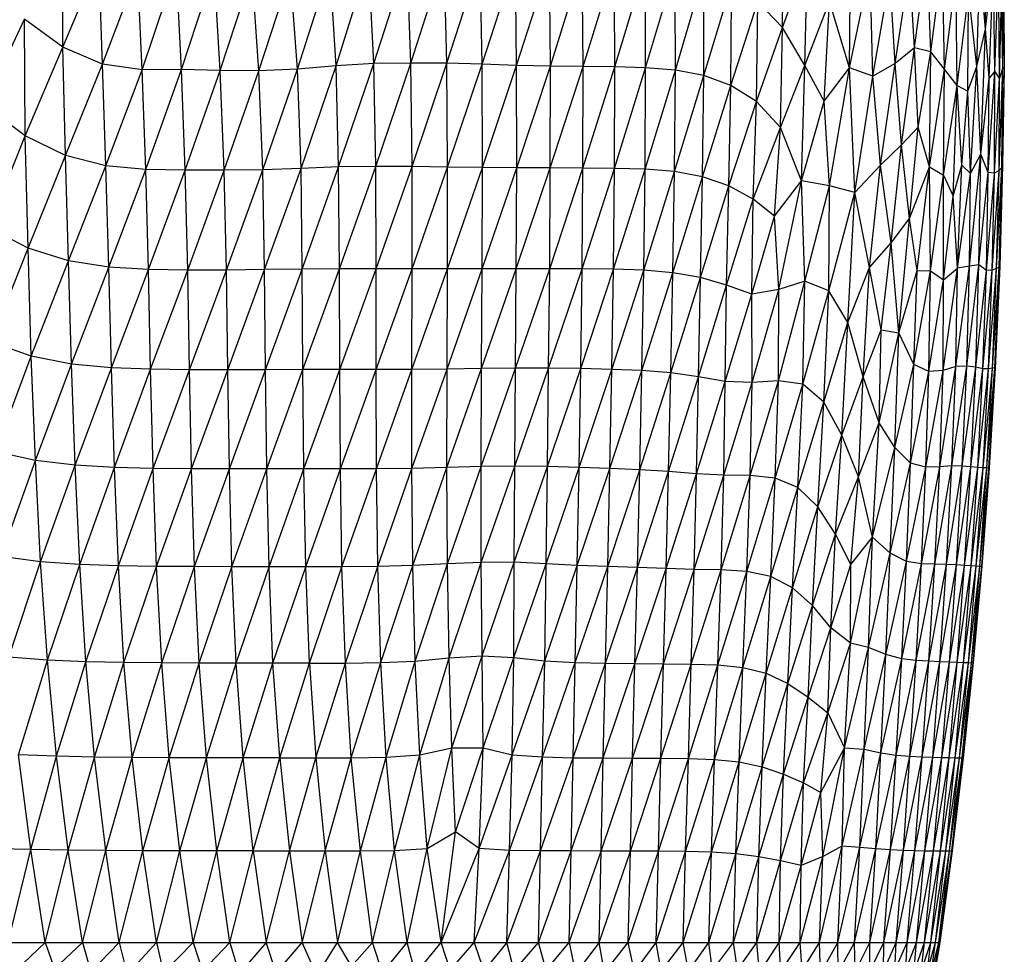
# Model space of a CAD drawing. Header units: millimetres. Extents: x -213 to 187, y -209 to 424.
# Tile 13 of 26: x -20 to 96, y -138 to -27. Entities that reach past the tile are written whole.
import ezdxf

# ---------------------------------------------------------------- set-up
doc = ezdxf.new("R2010")
doc.units = ezdxf.units.MM

msp = doc.modelspace()

# ---------------------------------------------------------------- linework, layer by layer
at = {"color": 7, "linetype": 'Continuous', "lineweight": 25}
for p, q in [((69.57, -28.11), (69.65, -16.12)), ((-15.38, -30.43), (-15.44, -16.9)), ((77.49, -32.85), (77.64, -17.26)), ((93.51, -28.28), (93.72, -16.38)), ((85.15, -30.5), (86.65, -19.33)), ((87.09, -30.95), (86.65, -19.33)), ((-15.38, -30.43), (-11.12, -20.22)), ((-10.72, -32.42), (-11.12, -20.22)), ((16.86, -32.61), (20.7, -20.31)), ((21.31, -32.33), (20.7, -20.31)), ((21.31, -32.33), (25.25, -20.13)), ((25.69, -32.29), (25.25, -20.13)), ((25.69, -32.29), (29.65, -19.92)), ((29.95, -32.32), (29.65, -19.92)), ((29.95, -32.32), (33.89, -20.01)), ((34.11, -32.44), (33.89, -20.01)), ((34.11, -32.44), (38.03, -20.33)), ((38.18, -32.57), (38.03, -20.33)), ((38.18, -32.57), (42.04, -20.51)), ((42.16, -32.65), (42.04, -20.51)), ((42.16, -32.65), (45.94, -20.6)), ((46.03, -32.69), (45.94, -20.6)), ((46.03, -32.69), (49.72, -20.67)), ((49.78, -32.73), (49.72, -20.67)), ((49.78, -32.73), (53.38, -20.79)), ((53.41, -32.84), (53.38, -20.79)), ((69.57, -28.11), (72.48, -20.12)), ((72.21, -32.6), (72.48, -20.12)), ((82.86, -32.35), (84.58, -20.84)), ((85.15, -30.5), (84.58, -20.84)), ((87.09, -30.95), (88.48, -20.1)), ((88.67, -33), (88.48, -20.1)), ((92.49, -32.71), (92.85, -20.28)), ((93.51, -28.28), (92.85, -20.28)), ((93.51, -28.28), (94.43, -20.82)), ((93.97, -34.09), (94.43, -20.82)), ((94.64, -33.27), (94.43, -20.82)), ((95.58, -32.8), (95.6, -20.28)), ((-10.72, -32.42), (-6.56, -21.51)), ((-6.01, -33.08), (-6.56, -21.51)), ((-6.01, -33.08), (-2.01, -21.11)), ((-1.38, -33.07), (-2.01, -21.11)), ((-1.38, -33.07), (2.5, -21.19)), ((3.18, -33.16), (2.5, -21.19)), ((3.18, -33.16), (6.95, -21.63)), ((7.73, -33.23), (6.95, -21.63)), ((7.73, -33.23), (11.48, -21.78)), ((12.33, -33), (11.48, -21.78)), ((12.33, -33), (16.15, -21.01)), ((16.86, -32.61), (16.15, -21.01)), ((53.41, -32.84), (56.9, -21.09)), ((56.92, -33.12), (56.9, -21.09)), ((56.92, -33.12), (60.29, -21.76)), ((60.27, -33.76), (60.29, -21.76)), ((77.49, -32.85), (79.92, -20.96)), ((80.24, -33.85), (79.92, -20.96)), ((88.67, -33), (90.06, -21.99)), ((90.17, -34.95), (90.06, -21.99)), ((94.64, -33.27), (95.06, -21.47)), ((95.17, -34.07), (95.06, -21.47)), ((95.58, -32.8), (95.74, -21.9)), ((95.75, -32.98), (95.74, -21.9)), ((60.27, -33.76), (63.55, -23.02)), ((63.47, -34.94), (63.55, -23.02)), ((80.24, -33.85), (82.23, -22.17)), ((82.86, -32.35), (82.23, -22.17)), ((90.17, -34.95), (91.54, -24.01)), ((91.44, -35.62), (91.54, -24.01)), ((92.49, -32.71), (91.54, -24.01)), ((95.17, -34.07), (95.41, -23.91)), ((95.58, -32.8), (95.41, -23.91)), ((63.47, -34.94), (66.65, -25.06)), ((66.49, -36.85), (66.65, -25.06)), ((69.57, -28.11), (66.65, -25.06)), ((72.21, -32.6), (75.13, -25.02)), ((74.49, -36.78), (75.13, -25.02)), ((77.49, -32.85), (75.13, -25.02)), ((-24.68, -37.29), (-19.92, -27.1)), ((-19.84, -40.9), (-19.92, -27.1)), ((-15.38, -30.43), (-19.92, -27.1)), ((66.49, -36.85), (69.57, -28.11)), ((69.33, -39.89), (69.57, -28.11)), ((72.21, -32.6), (69.57, -28.11)), ((92.49, -32.71), (93.51, -28.28)), ((92.96, -43.05), (93.51, -28.28)), ((93.97, -34.09), (93.51, -28.28)), ((-19.84, -40.9), (-15.38, -30.43)), ((-15.09, -43.23), (-15.38, -30.43)), ((-10.72, -32.42), (-15.38, -30.43)), ((85.15, -30.5), (82.86, -32.35)), ((83.6, -41.97), (85.15, -30.5)), ((85.57, -39.88), (85.15, -30.5)), ((87.09, -30.95), (85.15, -30.5)), ((85.57, -39.88), (87.09, -30.95)), ((86.92, -44.57), (87.09, -30.95)), ((88.67, -33), (87.09, -30.95)), ((-15.09, -43.23), (-10.72, -32.42)), ((-10.31, -44.44), (-10.72, -32.42)), ((-6.01, -33.08), (-10.72, -32.42)), ((21.31, -32.33), (16.86, -32.61)), ((17.17, -44.56), (21.31, -32.33)), ((25.69, -32.29), (21.31, -32.33)), ((21.54, -44.5), (21.31, -32.33)), ((21.54, -44.5), (25.69, -32.29)), ((25.83, -44.53), (25.69, -32.29)), ((29.95, -32.32), (25.69, -32.29)), ((25.83, -44.53), (29.95, -32.32)), ((30.03, -44.58), (29.95, -32.32)), ((34.11, -32.44), (29.95, -32.32)), ((30.03, -44.58), (34.11, -32.44)), ((34.16, -44.63), (34.11, -32.44)), ((38.18, -32.57), (34.11, -32.44)), ((82.86, -32.35), (80.24, -33.85)), ((81.14, -44.34), (82.86, -32.35)), ((83.6, -41.97), (82.86, -32.35)), ((-10.31, -44.44), (-6.01, -33.08)), ((-1.38, -33.07), (-6.01, -33.08)), ((-5.58, -44.86), (-6.01, -33.08)), ((-5.58, -44.86), (-1.38, -33.07)), ((-0.94, -44.93), (-1.38, -33.07)), ((3.18, -33.16), (-1.38, -33.07)), ((-0.94, -44.93), (3.18, -33.16)), ((3.65, -44.95), (3.18, -33.16)), ((7.73, -33.23), (3.18, -33.16)), ((3.65, -44.95), (7.73, -33.23)), ((12.33, -33), (7.73, -33.23)), ((8.21, -44.89), (7.73, -33.23)), ((8.21, -44.89), (12.33, -33)), ((16.86, -32.61), (12.33, -33)), ((12.73, -44.73), (12.33, -33)), ((12.73, -44.73), (16.86, -32.61)), ((17.17, -44.56), (16.86, -32.61)), ((34.16, -44.63), (38.18, -32.57)), ((38.2, -44.67), (38.18, -32.57)), ((42.16, -32.65), (38.18, -32.57)), ((38.2, -44.67), (42.16, -32.65)), ((42.15, -44.68), (42.16, -32.65)), ((42.15, -44.68), (46.03, -32.69)), ((46.03, -32.69), (42.16, -32.65)), ((46, -44.69), (46.03, -32.69)), ((46, -44.69), (49.78, -32.73)), ((49.78, -32.73), (46.03, -32.69)), ((49.74, -44.73), (49.78, -32.73)), ((49.74, -44.73), (53.41, -32.84)), ((53.41, -32.84), (49.78, -32.73)), ((53.35, -44.84), (53.41, -32.84)), ((53.35, -44.84), (56.92, -33.12)), ((56.92, -33.12), (53.41, -32.84)), ((56.82, -45.12), (56.92, -33.12)), ((60.27, -33.76), (56.92, -33.12)), ((69.33, -39.89), (72.21, -32.6)), ((71.82, -46.22), (72.21, -32.6)), ((74.49, -36.78), (72.21, -32.6)), ((74.49, -36.78), (77.49, -32.85)), ((75.12, -46.79), (77.49, -32.85)), ((78.1, -47.58), (77.49, -32.85)), ((80.24, -33.85), (77.49, -32.85)), ((86.92, -44.57), (88.67, -33)), ((88.57, -45.54), (88.67, -33)), ((90.17, -34.95), (88.67, -33)), ((91.44, -35.62), (92.49, -32.71)), ((91.75, -45.34), (92.49, -32.71)), ((92.96, -43.05), (92.49, -32.71)), ((93.85, -45.22), (94.64, -33.27)), ((94.64, -33.27), (93.97, -34.09)), ((94.57, -45.3), (94.64, -33.27)), ((95.17, -34.07), (94.64, -33.27)), ((95.12, -44.97), (95.58, -32.8)), ((95.58, -32.8), (95.17, -34.07)), ((95.46, -44.61), (95.58, -32.8)), ((95.46, -44.61), (95.75, -32.98)), ((95.75, -32.98), (95.58, -32.8)), ((95.59, -44.4), (95.75, -32.98)), ((56.82, -45.12), (60.27, -33.76)), ((60.11, -45.72), (60.27, -33.76)), ((63.47, -34.94), (60.27, -33.76)), ((78.1, -47.58), (80.24, -33.85)), ((81.14, -44.34), (80.24, -33.85)), ((92.96, -43.05), (93.97, -34.09)), ((93.85, -45.22), (93.97, -34.09)), ((94.57, -45.3), (95.17, -34.07)), ((95.12, -44.97), (95.17, -34.07)), ((60.11, -45.72), (63.47, -34.94)), ((63.22, -46.78), (63.47, -34.94)), ((66.49, -36.85), (63.47, -34.94)), ((88.57, -45.54), (90.17, -34.95)), ((89.69, -48.01), (90.17, -34.95)), ((90.74, -44.35), (90.17, -34.95)), ((90.17, -34.95), (91.44, -35.62)), ((90.74, -44.35), (91.44, -35.62)), ((91.75, -45.34), (91.44, -35.62)), ((63.22, -46.78), (66.49, -36.85)), ((66.09, -48.38), (66.49, -36.85)), ((69.33, -39.89), (66.49, -36.85)), ((71.82, -46.22), (74.49, -36.78)), ((75.12, -46.79), (74.49, -36.78)), ((-19.84, -40.9), (-24.68, -37.29)), ((66.09, -48.38), (69.33, -39.89)), ((68.63, -50.37), (69.33, -39.89)), ((71.82, -46.22), (69.33, -39.89)), ((83.6, -41.97), (85.57, -39.88)), ((84.57, -50.66), (85.57, -39.88)), ((86.92, -44.57), (85.57, -39.88)), ((-24.16, -51.74), (-19.84, -40.9)), ((-15.09, -43.23), (-19.84, -40.9)), ((-19.48, -54.16), (-19.84, -40.9)), ((81.14, -44.34), (83.6, -41.97)), ((82.38, -53.52), (83.6, -41.97)), ((84.57, -50.66), (83.6, -41.97)), ((-19.48, -54.16), (-15.09, -43.23)), ((-10.31, -44.44), (-15.09, -43.23)), ((-14.72, -55.67), (-15.09, -43.23)), ((91.65, -56.28), (92.96, -43.05)), ((91.75, -45.34), (92.96, -43.05)), ((92.75, -56.13), (92.96, -43.05)), ((93.85, -45.22), (92.96, -43.05)), ((-14.72, -55.67), (-10.31, -44.44)), ((-5.58, -44.86), (-10.31, -44.44)), ((-9.97, -56.41), (-10.31, -44.44)), ((-9.97, -56.41), (-5.58, -44.86)), ((-0.94, -44.93), (-5.58, -44.86)), ((-5.27, -56.67), (-5.58, -44.86)), ((-5.27, -56.67), (-0.94, -44.93)), ((-0.65, -56.74), (-0.94, -44.93)), ((3.65, -44.95), (-0.94, -44.93)), ((-0.65, -56.74), (3.65, -44.95)), ((8.21, -44.89), (3.65, -44.95)), ((3.92, -56.74), (3.65, -44.95)), ((3.92, -56.74), (8.21, -44.89)), ((12.73, -44.73), (8.21, -44.89)), ((8.43, -56.69), (8.21, -44.89)), ((8.43, -56.69), (12.73, -44.73)), ((17.17, -44.56), (12.73, -44.73)), ((12.88, -56.63), (12.73, -44.73)), ((12.88, -56.63), (17.17, -44.56)), ((21.54, -44.5), (17.17, -44.56)), ((17.27, -56.59), (17.17, -44.56)), ((17.27, -56.59), (21.54, -44.5)), ((21.58, -56.59), (21.54, -44.5)), ((25.83, -44.53), (21.54, -44.5)), ((21.58, -56.59), (25.83, -44.53)), ((25.83, -56.61), (25.83, -44.53)), ((30.03, -44.58), (25.83, -44.53)), ((25.83, -56.61), (30.03, -44.58)), ((30.01, -56.61), (30.03, -44.58)), ((30.01, -56.61), (34.16, -44.63)), ((34.16, -44.63), (30.03, -44.58)), ((34.12, -56.6), (34.16, -44.63)), ((34.12, -56.6), (38.2, -44.67)), ((38.2, -44.67), (34.16, -44.63)), ((38.14, -56.58), (38.2, -44.67)), ((38.14, -56.58), (42.15, -44.68)), ((42.15, -44.68), (38.2, -44.67)), ((42.08, -56.58), (42.15, -44.68)), ((42.08, -56.58), (46, -44.69)), ((46, -44.69), (42.15, -44.68)), ((45.9, -56.59), (46, -44.69)), ((45.9, -56.59), (49.74, -44.73)), ((49.74, -44.73), (46, -44.69)), ((49.62, -56.65), (49.74, -44.73)), ((49.62, -56.65), (53.35, -44.84)), ((53.35, -44.84), (49.74, -44.73)), ((53.2, -56.77), (53.35, -44.84)), ((53.2, -56.77), (56.82, -45.12)), ((56.82, -45.12), (53.35, -44.84)), ((56.63, -57.06), (56.82, -45.12)), ((60.11, -45.72), (56.82, -45.12)), ((78.1, -47.58), (81.14, -44.34)), ((79.84, -56.43), (81.14, -44.34)), ((82.38, -53.52), (81.14, -44.34)), ((84.57, -50.66), (86.92, -44.57)), ((85.47, -56.81), (86.92, -44.57)), ((87.04, -56.83), (86.92, -44.57)), ((86.92, -44.57), (88.57, -45.54)), ((89.69, -48.01), (90.74, -44.35)), ((90.24, -56.53), (90.74, -44.35)), ((90.74, -44.35), (91.75, -45.34)), ((92.75, -56.13), (93.85, -45.22)), ((93.63, -56.78), (93.85, -45.22)), ((93.63, -56.78), (94.57, -45.3)), ((94.57, -45.3), (93.85, -45.22)), ((94.33, -56.74), (95.12, -44.97)), ((94.33, -56.74), (94.57, -45.3)), ((95.12, -44.97), (94.57, -45.3)), ((94.84, -56.56), (95.46, -44.61)), ((94.84, -56.56), (95.12, -44.97)), ((95.46, -44.61), (95.12, -44.97)), ((95.14, -56.4), (95.59, -44.4)), ((95.14, -56.4), (95.46, -44.61)), ((95.24, -56.34), (95.59, -44.4)), ((95.59, -44.4), (95.46, -44.61)), ((56.63, -57.06), (60.11, -45.72)), ((59.88, -57.62), (60.11, -45.72)), ((63.22, -46.78), (60.11, -45.72)), ((68.63, -50.37), (71.82, -46.22)), ((69.14, -59.03), (71.82, -46.22)), ((72.21, -58.07), (71.82, -46.22)), ((75.12, -46.79), (71.82, -46.22)), ((87.04, -56.83), (88.57, -45.54)), ((88.56, -57.9), (88.57, -45.54)), ((88.57, -45.54), (89.69, -48.01)), ((90.24, -56.53), (91.75, -45.34)), ((91.65, -56.28), (91.75, -45.34)), ((59.88, -57.62), (63.22, -46.78)), ((62.97, -58.52), (63.22, -46.78)), ((66.09, -48.38), (63.22, -46.78)), ((72.21, -58.07), (75.12, -46.79)), ((75.05, -59.19), (75.12, -46.79)), ((75.05, -59.19), (78.1, -47.58)), ((78.1, -47.58), (75.12, -46.79)), ((77.27, -62.95), (78.1, -47.58)), ((79.84, -56.43), (78.1, -47.58)), ((62.97, -58.52), (66.09, -48.38)), ((65.93, -59.59), (66.09, -48.38)), ((68.63, -50.37), (66.09, -48.38)), ((88.56, -57.9), (89.69, -48.01)), ((90.24, -56.53), (89.69, -48.01)), ((65.93, -59.59), (68.63, -50.37)), ((69.14, -59.03), (68.63, -50.37)), ((82.38, -53.52), (84.57, -50.66)), ((83.3, -64.14), (84.57, -50.66)), ((85.47, -56.81), (84.57, -50.66)), ((-19.48, -54.16), (-24.16, -51.74)), ((-23.89, -65.24), (-19.48, -54.16)), ((-14.72, -55.67), (-19.48, -54.16)), ((-19.11, -66.9), (-19.48, -54.16)), ((79.84, -56.43), (82.38, -53.52)), ((81.2, -63.79), (82.38, -53.52)), ((83.3, -64.14), (82.38, -53.52)), ((-19.11, -66.9), (-14.72, -55.67)), ((-9.97, -56.41), (-14.72, -55.67)), ((-14.36, -67.85), (-14.72, -55.67)), ((-14.36, -67.85), (-9.97, -56.41)), ((-5.27, -56.67), (-9.97, -56.41)), ((-9.65, -68.29), (-9.97, -56.41)), ((-9.65, -68.29), (-5.27, -56.67)), ((-0.65, -56.74), (-5.27, -56.67)), ((-5.02, -68.46), (-5.27, -56.67)), ((-5.02, -68.46), (-0.65, -56.74)), ((3.92, -56.74), (-0.65, -56.74)), ((-0.44, -68.51), (-0.65, -56.74)), ((-0.44, -68.51), (3.92, -56.74)), ((8.43, -56.69), (3.92, -56.74)), ((4.08, -68.52), (3.92, -56.74)), ((4.08, -68.52), (8.43, -56.69)), ((12.88, -56.63), (8.43, -56.69)), ((8.55, -68.51), (8.43, -56.69)), ((8.55, -68.51), (12.88, -56.63)), ((17.27, -56.59), (12.88, -56.63)), ((12.95, -68.5), (12.88, -56.63)), ((12.95, -68.5), (17.27, -56.59)), ((17.3, -68.5), (17.27, -56.59)), ((21.58, -56.59), (17.27, -56.59)), ((17.3, -68.5), (21.58, -56.59)), ((21.59, -68.5), (21.58, -56.59)), ((25.83, -56.61), (21.58, -56.59)), ((21.59, -68.5), (25.83, -56.61)), ((25.81, -68.48), (25.83, -56.61)), ((25.81, -68.48), (30.01, -56.61)), ((30.01, -56.61), (25.83, -56.61)), ((29.97, -68.44), (34.12, -56.6)), ((29.97, -68.44), (30.01, -56.61)), ((34.12, -56.6), (30.01, -56.61)), ((34.05, -68.38), (38.14, -56.58)), ((34.05, -68.38), (34.12, -56.6)), ((38.14, -56.58), (34.12, -56.6)), ((38.05, -68.33), (38.14, -56.58)), ((38.05, -68.33), (42.08, -56.58)), ((42.08, -56.58), (38.14, -56.58)), ((41.96, -68.33), (42.08, -56.58)), ((41.96, -68.33), (45.9, -56.59)), ((45.9, -56.59), (42.08, -56.58)), ((45.75, -68.38), (45.9, -56.59)), ((45.75, -68.38), (49.62, -56.65)), ((49.62, -56.65), (45.9, -56.59)), ((49.43, -68.47), (49.62, -56.65)), ((49.43, -68.47), (53.2, -56.77)), ((53.2, -56.77), (49.62, -56.65)), ((52.97, -68.62), (53.2, -56.77)), ((56.63, -57.06), (53.2, -56.77)), ((77.27, -62.95), (79.84, -56.43)), ((79.07, -69.37), (79.84, -56.43)), ((81.2, -63.79), (79.84, -56.43)), ((83.3, -64.14), (85.47, -56.81)), ((85.06, -67.88), (85.47, -56.81)), ((85.06, -67.88), (87.04, -56.83)), ((85.47, -56.81), (87.04, -56.83)), ((86.82, -68.71), (87.04, -56.83)), ((87.04, -56.83), (88.56, -57.9)), ((88.52, -68.59), (90.24, -56.53)), ((88.56, -57.9), (90.24, -56.53)), ((90.04, -68.15), (91.65, -56.28)), ((90.04, -68.15), (90.24, -56.53)), ((91.65, -56.28), (90.24, -56.53)), ((91.31, -68.09), (92.75, -56.13)), ((91.31, -68.09), (91.65, -56.28)), ((92.75, -56.13), (91.65, -56.28)), ((92.37, -68.2), (92.75, -56.13)), ((92.37, -68.2), (93.63, -56.78)), ((93.63, -56.78), (92.75, -56.13)), ((93.22, -68.4), (94.33, -56.74)), ((93.22, -68.4), (93.63, -56.78)), ((94.33, -56.74), (93.63, -56.78)), ((93.88, -68.39), (94.84, -56.56)), ((93.88, -68.39), (94.33, -56.74)), ((94.84, -56.56), (94.33, -56.74)), ((94.35, -68.33), (95.14, -56.4)), ((94.35, -68.33), (94.84, -56.56)), ((94.62, -68.3), (95.24, -56.34)), ((94.62, -68.3), (95.14, -56.4)), ((94.7, -68.32), (95.24, -56.34)), ((95.14, -56.4), (94.84, -56.56)), ((95.24, -56.34), (95.14, -56.4)), ((52.97, -68.62), (56.63, -57.06)), ((56.38, -68.89), (56.63, -57.06)), ((56.38, -68.89), (59.88, -57.62)), ((59.88, -57.62), (56.63, -57.06)), ((59.64, -69.34), (59.88, -57.62)), ((62.97, -58.52), (59.88, -57.62)), ((69.08, -69.82), (72.21, -58.07)), ((72.21, -58.07), (69.14, -59.03)), ((71.95, -70.21), (72.21, -58.07)), ((75.05, -59.19), (72.21, -58.07)), ((86.82, -68.71), (88.56, -57.9)), ((88.52, -68.59), (88.56, -57.9)), ((59.64, -69.34), (62.97, -58.52)), ((62.79, -69.9), (62.97, -58.52)), ((65.93, -59.59), (62.97, -58.52)), ((69.14, -59.03), (65.93, -59.59)), ((65.98, -70.03), (69.14, -59.03)), ((69.08, -69.82), (69.14, -59.03)), ((71.95, -70.21), (75.05, -59.19)), ((74.43, -72.33), (75.05, -59.19)), ((77.27, -62.95), (75.05, -59.19)), ((62.79, -69.9), (65.93, -59.59)), ((65.98, -70.03), (65.93, -59.59)), ((74.43, -72.33), (77.27, -62.95)), ((76.55, -76.22), (77.27, -62.95)), ((79.07, -69.37), (77.27, -62.95)), ((79.07, -69.37), (81.2, -63.79)), ((80.98, -74.79), (81.2, -63.79)), ((81.2, -63.79), (83.3, -64.14)), ((80.98, -74.79), (83.3, -64.14)), ((82.81, -77.71), (83.3, -64.14)), ((85.06, -67.88), (83.3, -64.14)), ((-19.11, -66.9), (-23.89, -65.24)), ((-23.34, -78.19), (-19.11, -66.9)), ((-14.36, -67.85), (-19.11, -66.9)), ((-18.62, -79.23), (-19.11, -66.9)), ((-18.62, -79.23), (-14.36, -67.85)), ((-9.65, -68.29), (-14.36, -67.85)), ((-13.94, -79.8), (-14.36, -67.85)), ((-13.94, -79.8), (-9.65, -68.29)), ((-5.02, -68.46), (-9.65, -68.29)), ((-9.3, -80.06), (-9.65, -68.29)), ((-9.3, -80.06), (-5.02, -68.46)), ((-0.44, -68.51), (-5.02, -68.46)), ((-4.73, -80.17), (-5.02, -68.46)), ((-4.73, -80.17), (-0.44, -68.51)), ((4.08, -68.52), (-0.44, -68.51)), ((-0.2, -80.21), (-0.44, -68.51)), ((-0.2, -80.21), (4.08, -68.52)), ((8.55, -68.51), (4.08, -68.52)), ((4.27, -80.22), (4.08, -68.52)), ((4.27, -80.22), (8.55, -68.51)), ((12.95, -68.5), (8.55, -68.51)), ((8.68, -80.23), (8.55, -68.51)), ((8.68, -80.23), (12.95, -68.5)), ((13.06, -80.23), (12.95, -68.5)), ((17.3, -68.5), (12.95, -68.5)), ((13.06, -80.23), (17.3, -68.5)), ((17.37, -80.23), (17.3, -68.5)), ((21.59, -68.5), (17.3, -68.5)), ((17.37, -80.23), (21.59, -68.5)), ((25.81, -68.48), (21.59, -68.5)), ((21.63, -80.21), (21.59, -68.5)), ((21.63, -80.21), (25.81, -68.48)), ((29.97, -68.44), (25.81, -68.48)), ((25.82, -80.16), (25.81, -68.48)), ((25.82, -80.16), (29.97, -68.44)), ((29.95, -80.05), (34.05, -68.38)), ((29.95, -80.05), (29.97, -68.44)), ((34.05, -68.38), (29.97, -68.44)), ((34, -79.94), (38.05, -68.33)), ((34, -79.94), (34.05, -68.38)), ((38.05, -68.33), (34.05, -68.38)), ((37.96, -79.89), (38.05, -68.33)), ((37.96, -79.89), (41.96, -68.33)), ((41.96, -68.33), (38.05, -68.33)), ((41.82, -79.93), (41.96, -68.33)), ((41.82, -79.93), (45.75, -68.38)), ((45.75, -68.38), (41.96, -68.33)), ((45.56, -80.04), (45.75, -68.38)), ((45.56, -80.04), (49.43, -68.47)), ((49.43, -68.47), (45.75, -68.38)), ((49.19, -80.18), (49.43, -68.47)), ((52.97, -68.62), (49.43, -68.47)), ((82.81, -77.71), (85.06, -67.88)), ((84.69, -79.56), (85.06, -67.88)), ((86.82, -68.71), (85.06, -67.88)), ((88.14, -79.97), (90.04, -68.15)), ((90.04, -68.15), (88.52, -68.59)), ((89.57, -79.86), (91.31, -68.09)), ((89.57, -79.86), (90.04, -68.15)), ((91.31, -68.09), (90.04, -68.15)), ((90.79, -79.89), (91.31, -68.09)), ((90.79, -79.89), (92.37, -68.2)), ((92.37, -68.2), (91.31, -68.09)), ((91.79, -79.98), (92.37, -68.2)), ((91.79, -79.98), (93.22, -68.4)), ((93.22, -68.4), (92.37, -68.2)), ((92.61, -80.07), (93.88, -68.39)), ((92.61, -80.07), (93.22, -68.4)), ((93.88, -68.39), (93.22, -68.4)), ((93.24, -80.1), (94.35, -68.33)), ((93.24, -80.1), (93.88, -68.39)), ((93.68, -80.11), (94.62, -68.3)), ((93.68, -80.11), (94.35, -68.33)), ((94.35, -68.33), (93.88, -68.39)), ((93.93, -80.13), (94.62, -68.3)), ((93.93, -80.13), (94.7, -68.32)), ((94, -80.14), (94.7, -68.32)), ((94.62, -68.3), (94.35, -68.33)), ((94.7, -68.32), (94.62, -68.3)), ((49.19, -80.18), (52.97, -68.62)), ((52.71, -80.33), (52.97, -68.62)), ((52.71, -80.33), (56.38, -68.89)), ((56.38, -68.89), (52.97, -68.62)), ((56.11, -80.54), (56.38, -68.89)), ((56.11, -80.54), (59.64, -69.34)), ((59.64, -69.34), (56.38, -68.89)), ((59.4, -80.81), (59.64, -69.34)), ((62.79, -69.9), (59.64, -69.34)), ((76.55, -76.22), (79.07, -69.37)), ((78.54, -81.17), (79.07, -69.37)), ((80.98, -74.79), (79.07, -69.37)), ((84.69, -79.56), (86.82, -68.71)), ((86.5, -80.02), (88.52, -68.59)), ((86.5, -80.02), (86.82, -68.71)), ((88.52, -68.59), (86.82, -68.71)), ((88.14, -79.97), (88.52, -68.59)), ((59.4, -80.81), (62.79, -69.9)), ((62.62, -80.97), (62.79, -69.9)), ((62.62, -80.97), (65.98, -70.03)), ((65.98, -70.03), (62.79, -69.9)), ((65.76, -81.02), (69.08, -69.82)), ((65.76, -81.02), (65.98, -70.03)), ((69.08, -69.82), (65.98, -70.03)), ((68.71, -81.3), (69.08, -69.82)), ((68.71, -81.3), (71.95, -70.21)), ((71.95, -70.21), (69.08, -69.82)), ((71.38, -82.42), (71.95, -70.21)), ((74.43, -72.33), (71.95, -70.21)), ((71.38, -82.42), (74.43, -72.33)), ((73.74, -84.71), (74.43, -72.33)), ((76.55, -76.22), (74.43, -72.33)), ((78.54, -81.17), (80.98, -74.79)), ((80.17, -88.3), (80.98, -74.79)), ((82.81, -77.71), (80.98, -74.79)), ((73.74, -84.71), (76.55, -76.22)), ((75.82, -87.94), (76.55, -76.22)), ((78.54, -81.17), (76.55, -76.22)), ((80.17, -88.3), (82.81, -77.71)), ((82.28, -90.17), (82.81, -77.71)), ((84.69, -79.56), (82.81, -77.71)), ((-18.62, -79.23), (-23.34, -78.19)), ((-22.68, -90.56), (-18.62, -79.23)), ((-13.94, -79.8), (-18.62, -79.23)), ((-18.02, -91.19), (-18.62, -79.23)), ((-18.02, -91.19), (-13.94, -79.8)), ((-9.3, -80.06), (-13.94, -79.8)), ((-13.4, -91.52), (-13.94, -79.8)), ((-13.4, -91.52), (-9.3, -80.06)), ((-4.73, -80.17), (-9.3, -80.06)), ((-8.83, -91.67), (-9.3, -80.06)), ((-8.83, -91.67), (-4.73, -80.17)), ((-0.2, -80.21), (-4.73, -80.17)), ((-4.32, -91.73), (-4.73, -80.17)), ((25.82, -80.16), (21.63, -80.21)), ((21.78, -91.74), (25.82, -80.16)), ((29.95, -80.05), (25.82, -80.16)), ((25.93, -91.64), (25.82, -80.16)), ((25.93, -91.64), (29.95, -80.05)), ((34, -79.94), (29.95, -80.05)), ((30, -91.44), (29.95, -80.05)), ((30, -91.44), (34, -79.94)), ((37.96, -79.89), (34, -79.94)), ((34.01, -91.26), (34, -79.94)), ((34.01, -91.26), (37.96, -79.89)), ((37.9, -91.25), (37.96, -79.89)), ((37.9, -91.25), (41.82, -79.93)), ((41.82, -79.93), (37.96, -79.89)), ((41.68, -91.42), (41.82, -79.93)), ((41.68, -91.42), (45.56, -80.04)), ((45.56, -80.04), (41.82, -79.93)), ((45.34, -91.62), (45.56, -80.04)), ((45.34, -91.62), (49.19, -80.18)), ((49.19, -80.18), (45.56, -80.04)), ((48.93, -91.76), (49.19, -80.18)), ((52.71, -80.33), (49.19, -80.18)), ((82.28, -90.17), (84.69, -79.56)), ((84.22, -91.14), (84.69, -79.56)), ((84.22, -91.14), (86.5, -80.02)), ((86.5, -80.02), (84.69, -79.56)), ((85.99, -91.44), (88.14, -79.97)), ((85.99, -91.44), (86.5, -80.02)), ((88.14, -79.97), (86.5, -80.02)), ((87.56, -91.49), (89.57, -79.86)), ((87.56, -91.49), (88.14, -79.97)), ((89.57, -79.86), (88.14, -79.97)), ((88.93, -91.5), (89.57, -79.86)), ((88.93, -91.5), (90.79, -79.89)), ((90.79, -79.89), (89.57, -79.86)), ((90.09, -91.55), (90.79, -79.89)), ((90.09, -91.55), (91.79, -79.98)), ((91.79, -79.98), (90.79, -79.89)), ((91.06, -91.62), (91.79, -79.98)), ((91.06, -91.62), (92.61, -80.07)), ((92.61, -80.07), (91.79, -79.98)), ((91.84, -91.68), (92.61, -80.07)), ((91.84, -91.68), (93.24, -80.1)), ((92.44, -91.71), (93.24, -80.1)), ((92.44, -91.71), (93.68, -80.11)), ((93.24, -80.1), (92.61, -80.07)), ((92.85, -91.74), (93.68, -80.11)), ((92.85, -91.74), (93.93, -80.13)), ((93.08, -91.74), (93.93, -80.13)), ((93.08, -91.74), (94, -80.14)), ((93.12, -91.72), (94, -80.14)), ((93.68, -80.11), (93.24, -80.1)), ((93.93, -80.13), (93.68, -80.11)), ((94, -80.14), (93.93, -80.13)), ((-4.32, -91.73), (-0.2, -80.21)), ((4.27, -80.22), (-0.2, -80.21)), ((0.15, -91.76), (-0.2, -80.21)), ((0.15, -91.76), (4.27, -80.22)), ((4.57, -91.78), (4.27, -80.22)), ((8.68, -80.23), (4.27, -80.22)), ((4.57, -91.78), (8.68, -80.23)), ((13.06, -80.23), (8.68, -80.23)), ((8.95, -91.78), (8.68, -80.23)), ((8.95, -91.78), (13.06, -80.23)), ((13.28, -91.79), (13.06, -80.23)), ((17.37, -80.23), (13.06, -80.23)), ((13.28, -91.79), (17.37, -80.23)), ((21.63, -80.21), (17.37, -80.23)), ((17.56, -91.78), (17.37, -80.23)), ((17.56, -91.78), (21.63, -80.21)), ((21.78, -91.74), (21.63, -80.21)), ((48.93, -91.76), (52.71, -80.33)), ((52.43, -91.87), (52.71, -80.33)), ((52.43, -91.87), (56.11, -80.54)), ((56.11, -80.54), (52.71, -80.33)), ((55.82, -91.99), (56.11, -80.54)), ((55.82, -91.99), (59.4, -80.81)), ((59.4, -80.81), (56.11, -80.54)), ((59.12, -92.09), (59.4, -80.81)), ((59.12, -92.09), (62.62, -80.97)), ((62.62, -80.97), (59.4, -80.81)), ((62.31, -92.15), (62.62, -80.97)), ((62.31, -92.15), (65.76, -81.02)), ((65.76, -81.02), (62.62, -80.97)), ((65.36, -92.33), (65.76, -81.02)), ((65.36, -92.33), (68.71, -81.3)), ((68.71, -81.3), (65.76, -81.02)), ((68.18, -92.93), (68.71, -81.3)), ((71.38, -82.42), (68.71, -81.3)), ((75.82, -87.94), (78.54, -81.17)), ((77.62, -91.5), (78.54, -81.17)), ((80.17, -88.3), (78.54, -81.17)), ((68.18, -92.93), (71.38, -82.42)), ((70.76, -94.25), (71.38, -82.42)), ((73.74, -84.71), (71.38, -82.42)), ((70.76, -94.25), (73.74, -84.71)), ((73.11, -96.34), (73.74, -84.71)), ((75.82, -87.94), (73.74, -84.71)), ((73.11, -96.34), (75.82, -87.94)), ((75.27, -99.01), (75.82, -87.94)), ((77.62, -91.5), (75.82, -87.94)), ((77.6, -100.8), (80.17, -88.3)), ((77.62, -91.5), (80.17, -88.3)), ((79.73, -101.33), (80.17, -88.3)), ((82.28, -90.17), (80.17, -88.3)), ((-18.02, -91.19), (-22.68, -90.56)), ((79.73, -101.33), (82.28, -90.17)), ((81.77, -102.14), (82.28, -90.17)), ((84.22, -91.14), (82.28, -90.17)), ((-21.78, -102.46), (-18.02, -91.19)), ((-13.4, -91.52), (-18.02, -91.19)), ((-17.2, -102.82), (-18.02, -91.19)), ((-17.2, -102.82), (-13.4, -91.52)), ((-8.83, -91.67), (-13.4, -91.52)), ((-12.66, -103), (-13.4, -91.52)), ((-12.66, -103), (-8.83, -91.67)), ((-4.32, -91.73), (-8.83, -91.67)), ((-8.17, -103.09), (-8.83, -91.67)), ((-8.17, -103.09), (-4.32, -91.73)), ((0.15, -91.76), (-4.32, -91.73)), ((-3.71, -103.13), (-4.32, -91.73)), ((-3.71, -103.13), (0.15, -91.76)), ((4.57, -91.78), (0.15, -91.76)), ((0.7, -103.15), (0.15, -91.76)), ((0.7, -103.15), (4.57, -91.78)), ((8.95, -91.78), (4.57, -91.78)), ((5.08, -103.16), (4.57, -91.78)), ((5.08, -103.16), (8.95, -91.78)), ((9.42, -103.16), (8.95, -91.78)), ((13.28, -91.79), (8.95, -91.78)), ((9.42, -103.16), (13.28, -91.79)), ((17.56, -91.78), (13.28, -91.79)), ((13.72, -103.16), (13.28, -91.79)), ((13.72, -103.16), (17.56, -91.78)), ((21.78, -91.74), (17.56, -91.78)), ((17.96, -103.15), (17.56, -91.78)), ((17.96, -103.15), (21.78, -91.74)), ((25.93, -91.64), (21.78, -91.74)), ((22.13, -103.09), (21.78, -91.74)), ((22.13, -103.09), (25.93, -91.64)), ((30, -91.44), (25.93, -91.64)), ((26.21, -102.91), (25.93, -91.64)), ((26.21, -102.91), (30, -91.44)), ((34.01, -91.26), (30, -91.44)), ((30.2, -102.52), (30, -91.44)), ((30.2, -102.52), (34.01, -91.26)), ((37.9, -91.25), (34.01, -91.26)), ((34.11, -102.29), (34.01, -91.26)), ((34.11, -102.29), (37.9, -91.25)), ((37.86, -102.5), (37.9, -91.25)), ((37.86, -102.5), (41.68, -91.42)), ((41.68, -91.42), (37.9, -91.25)), ((41.49, -102.88), (41.68, -91.42)), ((41.49, -102.88), (45.34, -91.62)), ((45.34, -91.62), (41.68, -91.42)), ((45.09, -103.07), (45.34, -91.62)), ((45.09, -103.07), (48.93, -91.76)), ((48.93, -91.76), (45.34, -91.62)), ((48.66, -103.16), (48.93, -91.76)), ((52.43, -91.87), (48.93, -91.76)), ((75.27, -99.01), (77.62, -91.5)), ((77.6, -100.8), (77.62, -91.5)), ((81.77, -102.14), (84.22, -91.14)), ((83.65, -102.65), (84.22, -91.14)), ((83.65, -102.65), (85.99, -91.44)), ((85.99, -91.44), (84.22, -91.14)), ((85.34, -102.86), (85.99, -91.44)), ((85.34, -102.86), (87.56, -91.49)), ((87.56, -91.49), (85.99, -91.44)), ((86.85, -102.94), (87.56, -91.49)), ((86.85, -102.94), (88.93, -91.5)), ((88.93, -91.5), (87.56, -91.49)), ((88.15, -102.99), (88.93, -91.5)), ((88.15, -102.99), (90.09, -91.55)), ((90.09, -91.55), (88.93, -91.5)), ((89.27, -103.04), (90.09, -91.55)), ((89.27, -103.04), (91.06, -91.62)), ((91.06, -91.62), (90.09, -91.55)), ((90.19, -103.08), (91.06, -91.62)), ((90.19, -103.08), (91.84, -91.68)), ((90.94, -103.12), (91.84, -91.68)), ((90.94, -103.12), (92.44, -91.71)), ((91.84, -91.68), (91.06, -91.62)), ((91.5, -103.14), (92.44, -91.71)), ((91.5, -103.14), (92.85, -91.74)), ((92.44, -91.71), (91.84, -91.68)), ((91.89, -103.15), (92.85, -91.74)), ((91.89, -103.15), (93.08, -91.74)), ((92.08, -103.14), (93.12, -91.72)), ((92.08, -103.14), (93.08, -91.74)), ((92.1, -103.08), (93.12, -91.72)), ((92.85, -91.74), (92.44, -91.71)), ((93.08, -91.74), (92.85, -91.74)), ((93.12, -91.72), (93.08, -91.74)), ((48.66, -103.16), (52.43, -91.87)), ((52.14, -103.22), (52.43, -91.87)), ((52.14, -103.22), (55.82, -91.99)), ((55.82, -91.99), (52.43, -91.87)), ((55.52, -103.26), (55.82, -91.99)), ((55.52, -103.26), (59.12, -92.09)), ((59.12, -92.09), (55.82, -91.99)), ((58.79, -103.3), (59.12, -92.09)), ((58.79, -103.3), (62.31, -92.15)), ((62.31, -92.15), (59.12, -92.09)), ((61.93, -103.38), (62.31, -92.15)), ((61.93, -103.38), (65.36, -92.33)), ((65.36, -92.33), (62.31, -92.15)), ((64.89, -103.67), (65.36, -92.33)), ((64.89, -103.67), (68.18, -92.93)), ((68.18, -92.93), (65.36, -92.33)), ((67.64, -104.35), (68.18, -92.93)), ((70.76, -94.25), (68.18, -92.93)), ((67.64, -104.35), (70.76, -94.25)), ((70.2, -105.55), (70.76, -94.25)), ((73.11, -96.34), (70.76, -94.25)), ((70.2, -105.55), (73.11, -96.34)), ((72.59, -107.19), (73.11, -96.34)), ((75.27, -99.01), (73.11, -96.34)), ((72.59, -107.19), (75.27, -99.01)), ((74.91, -109.02), (75.27, -99.01)), ((77.6, -100.8), (75.27, -99.01)), ((74.91, -109.02), (77.6, -100.8)), ((76.88, -113.17), (77.6, -100.8)), ((79.73, -101.33), (77.6, -100.8)), ((76.88, -113.17), (79.73, -101.33)), ((79.19, -113.33), (79.73, -101.33)), ((79.19, -113.33), (81.77, -102.14)), ((81.77, -102.14), (79.73, -101.33)), ((81.19, -113.74), (81.77, -102.14)), ((83.65, -102.65), (81.77, -102.14)), ((-17.2, -102.82), (-21.78, -102.46)), ((-20.62, -113.98), (-17.2, -102.82)), ((-12.66, -103), (-17.2, -102.82)), ((-16.12, -114.16), (-17.2, -102.82)), ((-16.12, -114.16), (-12.66, -103)), ((-8.17, -103.09), (-12.66, -103)), ((-11.66, -114.26), (-12.66, -103)), ((-11.66, -114.26), (-8.17, -103.09)), ((-3.71, -103.13), (-8.17, -103.09)), ((-7.22, -114.3), (-8.17, -103.09)), ((-7.22, -114.3), (-3.71, -103.13)), ((0.7, -103.15), (-3.71, -103.13)), ((-2.82, -114.33), (-3.71, -103.13)), ((-2.82, -114.33), (0.7, -103.15)), ((5.08, -103.16), (0.7, -103.15)), ((1.56, -114.34), (0.7, -103.15)), ((1.56, -114.34), (5.08, -103.16)), ((9.42, -103.16), (5.08, -103.16)), ((5.9, -114.35), (5.08, -103.16)), ((5.9, -114.35), (9.42, -103.16)), ((13.72, -103.16), (9.42, -103.16)), ((10.21, -114.35), (9.42, -103.16)), ((10.21, -114.35), (13.72, -103.16)), ((13.72, -103.16), (17.96, -103.15)), ((13.72, -103.16), (14.47, -114.35)), ((14.47, -114.35), (17.96, -103.15)), ((17.96, -103.15), (22.13, -103.09)), ((18.66, -114.33), (17.96, -103.15)), ((18.66, -114.33), (22.13, -103.09)), ((22.13, -103.09), (26.21, -102.91)), ((22.77, -114.26), (22.13, -103.09)), ((22.77, -114.26), (26.21, -102.91)), ((26.21, -102.91), (30.2, -102.52)), ((26.74, -114), (26.21, -102.91)), ((26.74, -114), (30.2, -102.52)), ((30.2, -102.52), (34.11, -102.29)), ((30.55, -113.17), (30.2, -102.52)), ((30.55, -113.17), (34.11, -102.29)), ((34.23, -113.16), (34.11, -102.29)), ((34.11, -102.29), (37.86, -102.5)), ((34.23, -113.16), (37.86, -102.5)), ((37.65, -113.98), (37.86, -102.5)), ((37.65, -113.98), (41.49, -102.88)), ((37.86, -102.5), (41.49, -102.88)), ((41.24, -114.24), (41.49, -102.88)), ((41.24, -114.24), (45.09, -103.07)), ((41.49, -102.88), (45.09, -103.07)), ((44.85, -114.33), (45.09, -103.07)), ((44.85, -114.33), (48.66, -103.16)), ((45.09, -103.07), (48.66, -103.16)), ((48.39, -114.36), (48.66, -103.16)), ((48.39, -114.36), (52.14, -103.22)), ((48.66, -103.16), (52.14, -103.22)), ((51.87, -114.38), (52.14, -103.22)), ((51.87, -114.38), (55.52, -103.26)), ((52.14, -103.22), (55.52, -103.26)), ((55.22, -114.39), (55.52, -103.26)), ((55.22, -114.39), (58.79, -103.3)), ((55.52, -103.26), (58.79, -103.3)), ((58.45, -114.42), (58.79, -103.3)), ((58.45, -114.42), (61.93, -103.38)), ((58.79, -103.3), (61.93, -103.38)), ((61.53, -114.53), (61.93, -103.38)), ((61.93, -103.38), (64.89, -103.67)), ((81.19, -113.74), (83.65, -102.65)), ((83, -114.02), (83.65, -102.65)), ((83, -114.02), (85.34, -102.86)), ((85.34, -102.86), (83.65, -102.65)), ((84.61, -114.16), (85.34, -102.86)), ((84.61, -114.16), (86.85, -102.94)), ((86.85, -102.94), (85.34, -102.86)), ((86.05, -114.22), (86.85, -102.94)), ((86.05, -114.22), (88.15, -102.99)), ((88.15, -102.99), (86.85, -102.94)), ((87.29, -114.27), (88.15, -102.99)), ((87.29, -114.27), (89.27, -103.04)), ((89.27, -103.04), (88.15, -102.99)), ((88.36, -114.29), (89.27, -103.04)), ((88.36, -114.29), (90.19, -103.08)), ((89.23, -114.32), (90.19, -103.08)), ((89.23, -114.32), (90.94, -103.12)), ((90.19, -103.08), (89.27, -103.04)), ((89.94, -114.33), (90.94, -103.12)), ((89.94, -114.33), (91.5, -103.14)), ((90.94, -103.12), (90.19, -103.08)), ((90.46, -114.34), (91.5, -103.14)), ((90.46, -114.34), (91.89, -103.15)), ((90.79, -114.34), (92.08, -103.14)), ((90.79, -114.34), (91.89, -103.15)), ((90.94, -114.33), (92.1, -103.08)), ((91.5, -103.14), (90.94, -103.12)), ((90.94, -114.33), (92.08, -103.14)), ((91.89, -103.15), (91.5, -103.14)), ((92.08, -103.14), (91.89, -103.15)), ((92.1, -103.08), (92.08, -103.14)), ((61.53, -114.53), (64.89, -103.67)), ((64.44, -114.83), (64.89, -103.67)), ((64.44, -114.83), (67.64, -104.35)), ((64.89, -103.67), (67.64, -104.35)), ((67.16, -115.41), (67.64, -104.35)), ((67.64, -104.35), (70.2, -105.55)), ((67.16, -115.41), (70.2, -105.55)), ((69.7, -116.28), (70.2, -105.55)), ((70.2, -105.55), (72.59, -107.19)), ((69.7, -116.28), (72.59, -107.19)), ((72.06, -117.31), (72.59, -107.19)), ((72.59, -107.19), (74.91, -109.02)), ((72.06, -117.31), (74.91, -109.02)), ((74.1, -118.42), (74.91, -109.02)), ((74.91, -109.02), (76.88, -113.17)), ((26.74, -114), (30.55, -113.17)), ((27.61, -125.05), (30.55, -113.17)), ((30.55, -113.17), (34.23, -113.16)), ((30.98, -123.07), (30.55, -113.17)), ((30.98, -123.07), (34.23, -113.16)), ((33.75, -125.04), (34.23, -113.16)), ((34.23, -113.16), (37.65, -113.98)), ((74.1, -118.42), (76.88, -113.17)), ((74.32, -125.99), (76.88, -113.17)), ((76.62, -124.75), (76.88, -113.17)), ((76.62, -124.75), (79.19, -113.33)), ((76.88, -113.17), (79.19, -113.33)), ((78.68, -124.88), (79.19, -113.33)), ((78.68, -124.88), (81.19, -113.74)), ((79.19, -113.33), (81.19, -113.74)), ((80.57, -125.07), (81.19, -113.74)), ((81.19, -113.74), (83, -114.02)), ((-16.12, -114.16), (-20.62, -113.98)), ((-19.17, -125.19), (-20.62, -113.98)), ((-19.17, -125.19), (-16.12, -114.16)), ((-11.66, -114.26), (-16.12, -114.16)), ((-14.74, -125.26), (-16.12, -114.16)), ((-14.74, -125.26), (-11.66, -114.26)), ((-7.22, -114.3), (-11.66, -114.26)), ((-10.33, -125.3), (-11.66, -114.26)), ((-10.33, -125.3), (-7.22, -114.3)), ((-2.82, -114.33), (-7.22, -114.3)), ((-5.94, -125.32), (-7.22, -114.3)), ((-5.94, -125.32), (-2.82, -114.33)), ((1.56, -114.34), (-2.82, -114.33)), ((-1.57, -125.33), (-2.82, -114.33)), ((-1.57, -125.33), (1.56, -114.34)), ((5.9, -114.35), (1.56, -114.34)), ((2.78, -125.33), (1.56, -114.34)), ((2.78, -125.33), (5.9, -114.35)), ((10.21, -114.35), (5.9, -114.35)), ((7.09, -125.34), (5.9, -114.35)), ((7.09, -125.34), (10.21, -114.35)), ((10.21, -114.35), (14.47, -114.35)), ((10.21, -114.35), (11.37, -125.34)), ((11.37, -125.34), (14.47, -114.35)), ((14.47, -114.35), (18.66, -114.33)), ((14.47, -114.35), (15.59, -125.34)), ((15.59, -125.34), (18.66, -114.33)), ((18.66, -114.33), (22.77, -114.26)), ((19.74, -125.33), (18.66, -114.33)), ((19.74, -125.33), (22.77, -114.26)), ((22.77, -114.26), (26.74, -114)), ((23.78, -125.28), (22.77, -114.26)), ((23.78, -125.28), (26.74, -114)), ((27.61, -125.05), (26.74, -114)), ((33.75, -125.04), (37.65, -113.98)), ((37.32, -125.28), (37.65, -113.98)), ((37.32, -125.28), (41.24, -114.24)), ((37.65, -113.98), (41.24, -114.24)), ((40.98, -125.33), (41.24, -114.24)), ((40.98, -125.33), (44.85, -114.33)), ((41.24, -114.24), (44.85, -114.33)), ((44.61, -125.34), (44.85, -114.33)), ((44.61, -125.34), (48.39, -114.36)), ((44.85, -114.33), (48.39, -114.36)), ((48.16, -125.35), (48.39, -114.36)), ((48.16, -125.35), (51.87, -114.38)), ((48.39, -114.36), (51.87, -114.38)), ((51.61, -125.35), (51.87, -114.38)), ((51.61, -125.35), (55.22, -114.39)), ((51.87, -114.38), (55.22, -114.39)), ((54.94, -125.35), (55.22, -114.39)), ((54.94, -125.35), (58.45, -114.42)), ((55.22, -114.39), (58.45, -114.42)), ((58.13, -125.39), (58.45, -114.42)), ((58.13, -125.39), (61.53, -114.53)), ((58.45, -114.42), (61.53, -114.53)), ((61.18, -125.48), (61.53, -114.53)), ((61.18, -125.48), (64.44, -114.83)), ((61.53, -114.53), (64.44, -114.83)), ((64.06, -125.68), (64.44, -114.83)), ((64.44, -114.83), (67.16, -115.41)), ((80.57, -125.07), (83, -114.02)), ((82.3, -125.19), (83, -114.02)), ((82.3, -125.19), (84.61, -114.16)), ((83, -114.02), (84.61, -114.16)), ((83.83, -125.26), (84.61, -114.16)), ((83.83, -125.26), (86.05, -114.22)), ((84.61, -114.16), (86.05, -114.22)), ((85.19, -125.29), (86.05, -114.22)), ((85.19, -125.29), (87.29, -114.27)), ((86.05, -114.22), (87.29, -114.27)), ((86.38, -125.31), (87.29, -114.27)), ((86.38, -125.31), (88.36, -114.29)), ((87.29, -114.27), (88.36, -114.29)), ((87.38, -125.32), (88.36, -114.29)), ((87.38, -125.32), (89.23, -114.32)), ((88.2, -125.33), (89.23, -114.32)), ((88.2, -125.33), (89.94, -114.33)), ((88.36, -114.29), (89.23, -114.32)), ((88.84, -125.33), (89.94, -114.33)), ((88.84, -125.33), (90.46, -114.34)), ((89.23, -114.32), (89.94, -114.33)), ((89.29, -125.34), (90.46, -114.34)), ((89.29, -125.34), (90.79, -114.34)), ((89.56, -125.34), (90.94, -114.33)), ((89.56, -125.34), (90.79, -114.34)), ((89.65, -125.33), (90.94, -114.33)), ((89.94, -114.33), (90.46, -114.34)), ((90.46, -114.34), (90.79, -114.34)), ((90.79, -114.34), (90.94, -114.33)), ((64.06, -125.68), (67.16, -115.41)), ((66.78, -126.03), (67.16, -115.41)), ((67.16, -115.41), (69.7, -116.28)), ((66.78, -126.03), (69.7, -116.28)), ((69.34, -126.51), (69.7, -116.28)), ((69.34, -126.51), (72.06, -117.31)), ((69.7, -116.28), (72.06, -117.31)), ((71.75, -127.06), (72.06, -117.31)), ((72.06, -117.31), (74.1, -118.42)), ((71.75, -127.06), (74.1, -118.42)), ((74.32, -125.99), (74.1, -118.42)), ((27.61, -125.05), (30.98, -123.07)), ((29.26, -136.14), (30.98, -123.07)), ((33.75, -125.04), (30.98, -123.07)), ((-19.17, -125.19), (-23.6, -125.06)), ((-21.83, -136.14), (-19.17, -125.19)), ((-14.74, -125.26), (-19.17, -125.19)), ((-17.46, -136.14), (-19.17, -125.19)), ((-17.46, -136.14), (-14.74, -125.26)), ((-10.33, -125.3), (-14.74, -125.26)), ((-13.08, -136.14), (-14.74, -125.26)), ((-13.08, -136.14), (-10.33, -125.3)), ((-5.94, -125.32), (-10.33, -125.3)), ((-8.72, -136.14), (-10.33, -125.3)), ((-8.72, -136.14), (-5.94, -125.32)), ((-1.57, -125.33), (-5.94, -125.32)), ((-4.35, -136.14), (-5.94, -125.32)), ((-4.35, -136.14), (-1.57, -125.33)), ((2.78, -125.33), (-1.57, -125.33)), ((0, -136.14), (-1.57, -125.33)), ((0, -136.14), (2.78, -125.33)), ((7.09, -125.34), (2.78, -125.33)), ((4.32, -136.14), (2.78, -125.33)), ((4.32, -136.14), (7.09, -125.34)), ((7.09, -125.34), (11.37, -125.34)), ((7.09, -125.34), (8.6, -136.14)), ((8.6, -136.14), (11.37, -125.34)), ((11.37, -125.34), (15.59, -125.34)), ((11.37, -125.34), (12.85, -136.14)), ((12.85, -136.14), (15.59, -125.34)), ((15.59, -125.34), (19.74, -125.33)), ((15.59, -125.34), (17.05, -136.14)), ((17.05, -136.14), (19.74, -125.33)), ((19.74, -125.33), (23.78, -125.28)), ((21.18, -136.14), (19.74, -125.33)), ((21.18, -136.14), (23.78, -125.28)), ((23.78, -125.28), (27.61, -125.05)), ((25.25, -136.14), (23.78, -125.28)), ((25.25, -136.14), (27.61, -125.05)), ((29.26, -136.14), (27.61, -125.05)), ((29.26, -136.14), (33.75, -125.04)), ((33.18, -136.14), (33.75, -125.04)), ((33.18, -136.14), (37.32, -125.28)), ((37.32, -125.28), (33.75, -125.04)), ((37.02, -136.14), (37.32, -125.28)), ((37.02, -136.14), (40.98, -125.33)), ((40.98, -125.33), (37.32, -125.28)), ((40.76, -136.14), (40.98, -125.33)), ((40.76, -136.14), (44.61, -125.34)), ((44.61, -125.34), (40.98, -125.33)), ((44.4, -136.14), (44.61, -125.34)), ((44.4, -136.14), (48.16, -125.35)), ((48.16, -125.35), (44.61, -125.34)), ((47.94, -136.14), (48.16, -125.35)), ((47.94, -136.14), (51.61, -125.35)), ((51.61, -125.35), (48.16, -125.35)), ((51.36, -136.14), (51.61, -125.35)), ((51.36, -136.14), (54.94, -125.35)), ((54.94, -125.35), (51.61, -125.35)), ((54.66, -136.14), (54.94, -125.35)), ((54.66, -136.14), (58.13, -125.39)), ((58.13, -125.39), (54.94, -125.35)), ((57.84, -136.14), (58.13, -125.39)), ((57.84, -136.14), (61.18, -125.48)), ((61.18, -125.48), (58.13, -125.39)), ((60.88, -136.14), (61.18, -125.48)), ((64.06, -125.68), (61.18, -125.48)), ((73.94, -136.14), (76.62, -124.75)), ((74.32, -125.99), (76.62, -124.75)), ((76.09, -136.14), (76.62, -124.75)), ((76.09, -136.14), (78.68, -124.88)), ((76.62, -124.75), (78.68, -124.88)), ((78.08, -136.14), (78.68, -124.88)), ((78.08, -136.14), (80.57, -125.07)), ((78.68, -124.88), (80.57, -125.07)), ((79.89, -136.14), (80.57, -125.07)), ((79.89, -136.14), (82.3, -125.19)), ((80.57, -125.07), (82.3, -125.19)), ((81.53, -136.14), (82.3, -125.19)), ((81.53, -136.14), (83.83, -125.26)), ((82.3, -125.19), (83.83, -125.26)), ((83, -136.14), (83.83, -125.26)), ((83, -136.14), (85.19, -125.29)), ((83.83, -125.26), (85.19, -125.29)), ((84.29, -136.14), (85.19, -125.29)), ((84.29, -136.14), (86.38, -125.31)), ((85.19, -125.29), (86.38, -125.31)), ((85.4, -136.14), (86.38, -125.31)), ((85.4, -136.14), (87.38, -125.32)), ((86.32, -136.14), (87.38, -125.32)), ((86.32, -136.14), (88.2, -125.33)), ((86.38, -125.31), (87.38, -125.32)), ((87.07, -136.14), (88.2, -125.33)), ((87.07, -136.14), (88.84, -125.33)), ((87.38, -125.32), (88.2, -125.33)), ((87.63, -136.14), (88.84, -125.33)), ((87.63, -136.14), (89.29, -125.34)), ((88.01, -136.14), (89.29, -125.34)), ((88.01, -136.14), (89.56, -125.34)), ((88.19, -136.14), (89.65, -125.33)), ((88.19, -136.14), (89.56, -125.34)), ((88.2, -125.33), (88.84, -125.33)), ((88.84, -125.33), (89.29, -125.34)), ((89.29, -125.34), (89.56, -125.34)), ((89.56, -125.34), (89.65, -125.33)), ((60.88, -136.14), (64.06, -125.68)), ((63.79, -136.14), (64.06, -125.68)), ((63.79, -136.14), (66.78, -126.03)), ((66.78, -126.03), (64.06, -125.68)), ((66.55, -136.14), (66.78, -126.03)), ((66.55, -136.14), (69.34, -126.51)), ((69.34, -126.51), (66.78, -126.03)), ((69.17, -136.14), (69.34, -126.51)), ((71.75, -127.06), (69.34, -126.51)), ((71.63, -136.14), (74.32, -125.99)), ((74.32, -125.99), (71.75, -127.06)), ((73.94, -136.14), (74.32, -125.99)), ((69.17, -136.14), (71.75, -127.06)), ((71.63, -136.14), (71.75, -127.06)), ((-116.58, -136.14), (88.19, -136.14)), ((-17.46, -136.14), (-20.9, -139.44)), ((-17.46, -136.14), (-16.38, -139.28)), ((-13.08, -136.14), (-16.38, -139.28)), ((-13.08, -136.14), (-12.1, -139.62)), ((-8.72, -136.14), (-12.1, -139.62)), ((-8.72, -136.14), (-7.79, -139.94)), ((-4.35, -136.14), (-7.79, -139.94)), ((-4.35, -136.14), (-3.51, -139.73)), ((0, -136.14), (-3.51, -139.73)), ((0, -136.14), (1.08, -139.54)), ((4.32, -136.14), (1.08, -139.54)), ((4.32, -136.14), (5.41, -139.84)), ((8.6, -136.14), (5.41, -139.84)), ((9.79, -139.75), (8.6, -136.14)), ((9.79, -139.75), (12.85, -136.14)), ((14.59, -140.04), (12.85, -136.14)), ((14.59, -140.04), (17.05, -136.14)), ((18.69, -138.96), (17.05, -136.14)), ((18.69, -138.96), (21.18, -136.14)), ((22.34, -139.74), (21.18, -136.14)), ((22.34, -139.74), (25.25, -136.14)), ((26.25, -139.86), (25.25, -136.14)), ((26.25, -139.86), (29.26, -136.14)), ((30.33, -139.44), (29.26, -136.14)), ((30.33, -139.44), (33.18, -136.14)), ((33.18, -136.14), (34.3, -139.48)), ((37.02, -136.14), (34.3, -139.48)), ((37.87, -139.48), (37.02, -136.14)), ((37.87, -139.48), (40.76, -136.14)), ((41.66, -139.43), (40.76, -136.14)), ((41.66, -139.43), (44.4, -136.14)), ((44.4, -136.14), (45.14, -139.82)), ((47.94, -136.14), (45.14, -139.82)), ((48.55, -139.71), (47.94, -136.14)), ((48.55, -139.71), (51.36, -136.14)), ((52.08, -139.62), (51.36, -136.14)), ((52.08, -139.62), (54.66, -136.14)), ((55.26, -139.55), (54.66, -136.14)), ((55.26, -139.55), (57.84, -136.14)), ((58.48, -139.52), (57.84, -136.14)), ((58.48, -139.52), (60.88, -136.14)), ((61.32, -139.47), (60.88, -136.14)), ((61.32, -139.47), (63.79, -136.14)), ((64.26, -139.38), (63.79, -136.14)), ((64.26, -139.38), (66.55, -136.14)), ((66.85, -139.74), (66.55, -136.14)), ((66.85, -139.74), (69.17, -136.14)), ((69.35, -139.59), (69.17, -136.14)), ((69.35, -139.59), (71.63, -136.14)), ((71.89, -139.47), (71.63, -136.14)), ((71.89, -139.47), (73.94, -136.14)), ((74.06, -139.83), (73.94, -136.14)), ((74.06, -139.83), (76.09, -136.14)), ((76.12, -139.71), (76.09, -136.14)), ((76.12, -139.71), (78.08, -136.14)), ((78.15, -139.63), (78.08, -136.14)), ((78.15, -139.63), (79.89, -136.14)), ((79.87, -139.55), (79.89, -136.14)), ((79.87, -139.55), (81.53, -136.14)), ((81.5, -139.52), (81.53, -136.14)), ((81.5, -139.52), (83, -136.14)), ((82.84, -139.47), (83, -136.14)), ((82.84, -139.47), (84.29, -136.14)), ((84.12, -139.38), (84.29, -136.14)), ((84.12, -139.38), (85.4, -136.14)), ((85.08, -139.74), (85.4, -136.14)), ((85.08, -139.74), (86.32, -136.14)), ((85.95, -139.59), (86.32, -136.14)), ((85.95, -139.59), (87.07, -136.14)), ((86.69, -139.47), (87.07, -136.14)), ((86.69, -139.47), (87.63, -136.14)), ((87.11, -139.83), (87.63, -136.14)), ((87.11, -139.83), (88.01, -136.14)), ((87.45, -139.71), (88.01, -136.14)), ((87.45, -139.71), (88.19, -136.14)), ((87.59, -139.63), (88.19, -136.14))]:
    msp.add_line(p, q, dxfattribs=at)

doc.saveas('drawing.dxf')
